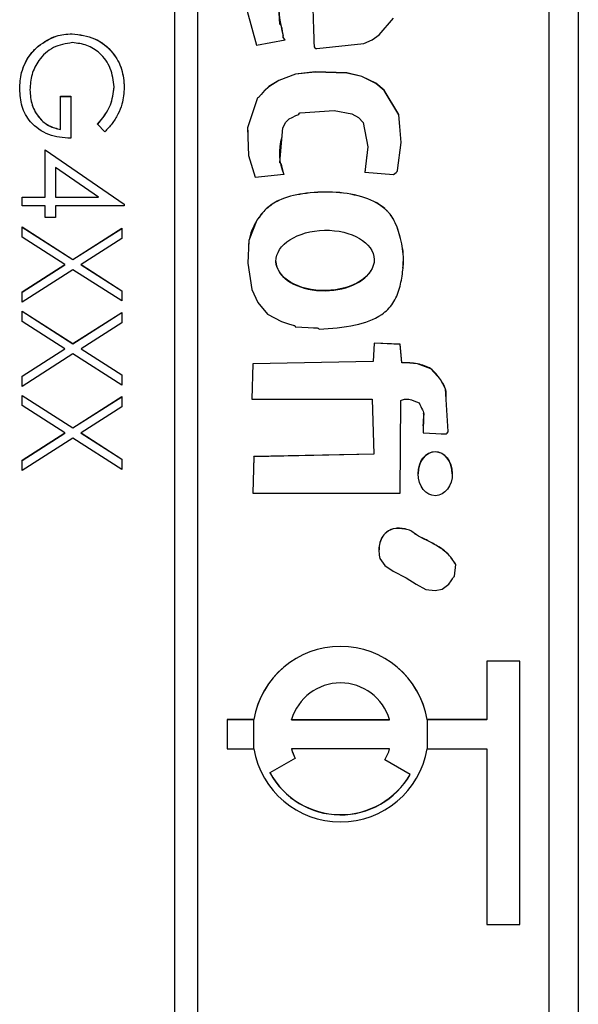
# Model space of a CAD drawing. Header units: millimetres. Extents: x 446 to 2194, y 292 to 1631.
# Tile 18 of 28: x 1039 to 1048, y 1003 to 1019. Entities that reach past the tile are written whole.
import ezdxf

# ---------------------------------------------------------------- set-up
doc = ezdxf.new("R2010")
doc.units = ezdxf.units.MM

msp = doc.modelspace()

# ---------------------------------------------------------------- linework, layer by layer
at = {"color": 7, "linetype": 'Continuous', "lineweight": 25}
for p, q in [((1048.17, 1028.899), (1048.17, 981.889)), ((1041.27, 1028.492), (1041.27, 968.506)), ((1041.67, 968.506), (1041.67, 1028.492)), ((1047.67, 970.506), (1047.67, 1026.493)), ((1039.521, 1019.21), (1039.521, 1019.212)), ((1042.674, 1019.016), (1043.164, 1019.11)), ((1043.126, 1019.157), (1043.126, 1019.154)), ((1038.948, 1019.002), (1038.948, 1019.004)), ((1038.801, 1018.252), (1038.801, 1018.254)), ((1040.239, 1018.301), (1040.239, 1018.303)), ((1039.324, 1018.145), (1039.498, 1018.145)), ((1039.324, 1017.578), (1039.324, 1018.145)), ((1039.324, 1018.142), (1039.498, 1018.142)), ((1039.498, 1018.145), (1039.498, 1017.426)), ((1039.324, 1017.576), (1039.324, 1017.578)), ((1040.08, 1017.535), (1039.956, 1017.665)), ((1039.062, 1016.423), (1039.062, 1017.229)), ((1039.062, 1017.229), (1040.414, 1016.302)), ((1039.062, 1017.227), (1040.414, 1016.3)), ((1044.56, 1017.146), (1044.522, 1016.844)), ((1039.975, 1016.423), (1039.237, 1016.93)), ((1039.237, 1016.93), (1039.237, 1016.423)), ((1042.649, 1016.763), (1043.139, 1016.812)), ((1044.522, 1016.847), (1045.014, 1016.806)), ((1038.67, 1016.423), (1039.062, 1016.423)), ((1038.67, 1016.271), (1038.67, 1016.423)), ((1038.67, 1016.421), (1039.062, 1016.421)), ((1039.062, 1016.421), (1039.062, 1016.423)), ((1039.237, 1016.423), (1039.975, 1016.423)), ((1039.237, 1016.421), (1039.237, 1016.423)), ((1039.237, 1016.421), (1039.975, 1016.421)), ((1039.975, 1016.421), (1039.975, 1016.423)), ((1039.062, 1016.271), (1038.67, 1016.271)), ((1039.062, 1016.075), (1039.062, 1016.271)), ((1039.237, 1016.271), (1039.237, 1016.075)), ((1040.414, 1016.271), (1039.237, 1016.271)), ((1040.414, 1016.302), (1040.414, 1016.271)), ((1039.237, 1016.075), (1039.062, 1016.075)), ((1038.67, 1015.911), (1039.537, 1015.356)), ((1038.67, 1015.735), (1038.67, 1015.911)), ((1038.67, 1015.909), (1039.537, 1015.354)), ((1039.537, 1015.356), (1040.37, 1015.889)), ((1039.537, 1015.354), (1040.37, 1015.887)), ((1040.37, 1015.889), (1040.37, 1015.713)), ((1042.678, 1016.025), (1042.678, 1016.027)), ((1039.4, 1015.268), (1038.67, 1015.735)), ((1040.37, 1015.713), (1039.675, 1015.268)), ((1038.67, 1014.802), (1039.4, 1015.268)), ((1038.67, 1014.799), (1039.4, 1015.266)), ((1039.4, 1015.266), (1039.4, 1015.268)), ((1039.537, 1015.354), (1039.537, 1015.356)), ((1039.675, 1015.268), (1040.37, 1014.823)), ((1039.675, 1015.266), (1039.675, 1015.268)), ((1039.675, 1015.266), (1040.37, 1014.821)), ((1039.537, 1015.18), (1038.67, 1014.626)), ((1040.37, 1014.647), (1039.537, 1015.18)), ((1038.67, 1014.626), (1038.67, 1014.802)), ((1040.37, 1014.823), (1040.37, 1014.647)), ((1038.67, 1014.473), (1039.537, 1013.918)), ((1038.67, 1014.297), (1038.67, 1014.473)), ((1038.67, 1014.471), (1039.537, 1013.916)), ((1039.537, 1013.918), (1040.37, 1014.451)), ((1039.537, 1013.916), (1040.37, 1014.449)), ((1040.37, 1014.451), (1040.37, 1014.275)), ((1039.4, 1013.83), (1038.67, 1014.297)), ((1040.37, 1014.275), (1039.675, 1013.83)), ((1039.537, 1013.916), (1039.537, 1013.918)), ((1044.682, 1013.926), (1044.663, 1013.614)), ((1044.682, 1013.924), (1044.663, 1013.611)), ((1045.129, 1013.908), (1044.682, 1013.926)), ((1044.682, 1013.924), (1044.682, 1013.926)), ((1045.129, 1013.906), (1044.682, 1013.924)), ((1045.154, 1013.596), (1045.129, 1013.908)), ((1045.129, 1013.906), (1045.129, 1013.908)), ((1045.154, 1013.593), (1045.129, 1013.906)), ((1038.67, 1013.363), (1039.4, 1013.83)), ((1038.67, 1013.361), (1039.4, 1013.828)), ((1039.537, 1013.742), (1038.67, 1013.187)), ((1039.4, 1013.828), (1039.4, 1013.83)), ((1040.37, 1013.209), (1039.537, 1013.742)), ((1039.675, 1013.83), (1040.37, 1013.385)), ((1039.675, 1013.828), (1039.675, 1013.83)), ((1039.675, 1013.828), (1040.37, 1013.383)), ((1042.61, 1013.573), (1042.593, 1012.971)), ((1042.61, 1013.571), (1042.593, 1012.971)), ((1044.663, 1013.614), (1042.61, 1013.573)), ((1044.663, 1013.611), (1042.61, 1013.571)), ((1042.61, 1013.571), (1042.61, 1013.573)), ((1044.663, 1013.611), (1044.663, 1013.614)), ((1045.154, 1013.593), (1045.154, 1013.596)), ((1038.67, 1013.187), (1038.67, 1013.363)), ((1040.37, 1013.385), (1040.37, 1013.209)), ((1038.67, 1013.035), (1039.537, 1012.48)), ((1038.67, 1012.859), (1038.67, 1013.035)), ((1038.67, 1013.033), (1039.537, 1012.478)), ((1039.4, 1012.392), (1038.67, 1012.859)), ((1039.537, 1012.48), (1040.37, 1013.013)), ((1039.537, 1012.478), (1040.37, 1013.011)), ((1040.37, 1013.013), (1040.37, 1012.837)), ((1042.593, 1012.971), (1044.646, 1012.967)), ((1044.646, 1012.967), (1044.677, 1012.03)), ((1045.129, 1011.365), (1045.137, 1012.949)), ((1040.37, 1012.837), (1039.675, 1012.392)), ((1045.526, 1012.725), (1045.526, 1012.728)), ((1038.67, 1011.925), (1039.4, 1012.392)), ((1038.67, 1011.923), (1039.4, 1012.39)), ((1039.4, 1012.39), (1039.4, 1012.392)), ((1039.537, 1012.478), (1039.537, 1012.48)), ((1039.675, 1012.392), (1040.37, 1011.947)), ((1039.675, 1012.39), (1039.675, 1012.392)), ((1039.675, 1012.39), (1040.37, 1011.945)), ((1039.537, 1012.304), (1038.67, 1011.749)), ((1040.37, 1011.771), (1039.537, 1012.304)), ((1044.677, 1012.03), (1042.624, 1011.99)), ((1044.677, 1012.028), (1042.624, 1011.987)), ((1044.677, 1012.028), (1044.677, 1012.03)), ((1038.67, 1011.749), (1038.67, 1011.925)), ((1040.37, 1011.947), (1040.37, 1011.771)), ((1042.624, 1011.99), (1042.608, 1011.365)), ((1042.624, 1011.987), (1042.608, 1011.365)), ((1042.624, 1011.987), (1042.624, 1011.99)), ((1045.432, 1011.699), (1045.432, 1011.696)), ((1046.018, 1011.693), (1046.018, 1011.695)), ((1042.608, 1011.365), (1045.129, 1011.365)), ((1047.17, 1008.497), (1046.608, 1008.497)), ((1046.608, 1008.497), (1046.608, 1007.497)), ((1047.17, 1008.495), (1046.608, 1008.495)), ((1047.17, 1003.998), (1047.17, 1008.497)), ((1042.17, 1007.497), (1042.17, 1006.997)), ((1042.629, 1007.497), (1042.17, 1007.497)), ((1042.629, 1007.495), (1042.17, 1007.495)), ((1042.629, 1007.495), (1042.629, 1007.497)), ((1043.269, 1007.497), (1044.946, 1007.497)), ((1043.269, 1007.495), (1043.269, 1007.497)), ((1043.269, 1007.495), (1044.946, 1007.495)), ((1044.946, 1007.495), (1044.946, 1007.497)), ((1046.608, 1007.497), (1045.587, 1007.497)), ((1045.587, 1007.495), (1045.587, 1007.497)), ((1046.608, 1007.495), (1045.587, 1007.495)), ((1046.608, 1007.495), (1046.608, 1007.497)), ((1042.17, 1006.997), (1042.629, 1006.997)), ((1044.946, 1006.997), (1043.269, 1006.997)), ((1043.269, 1006.995), (1043.269, 1006.997)), ((1044.946, 1006.995), (1044.946, 1006.997)), ((1045.587, 1006.997), (1046.608, 1006.997)), ((1046.608, 1006.997), (1046.608, 1003.998)), ((1043.336, 1006.835), (1042.902, 1006.585)), ((1045.298, 1006.56), (1044.865, 1006.81)), ((1042.902, 1006.583), (1042.902, 1006.585)), ((1045.298, 1006.558), (1045.298, 1006.56)), ((1046.608, 1003.998), (1047.17, 1003.998))]:
    msp.add_line(p, q, dxfattribs=at)
at = {"color": 8, "linetype": 'Continuous', "lineweight": 25}
for p, q in [((1042.629, 1006.997), (1042.629, 1007.495)), ((1045.587, 1007.495), (1045.587, 1006.997))]:
    msp.add_line(p, q, dxfattribs=at)
at = {"color": 7, "linetype": 'Continuous', "lineweight": 25, "flags": 128}
for points in [[(1043.164, 1019.11), (1043.129, 1019.145), (1043.126, 1019.152), (1043.126, 1019.159), (1043.127, 1019.185), (1043.119, 1019.254), (1043.108, 1019.304), (1043.101, 1019.331), (1043.098, 1019.344), (1043.095, 1019.355), (1043.09, 1019.361), (1043.083, 1019.365), (1043.075, 1019.371), (1043.073, 1019.374), (1043.072, 1019.375), (1043.072, 1019.376), (1043.072, 1019.376), (1043.072, 1019.377), (1043.072, 1019.377), (1043.072, 1019.377), (1043.072, 1019.377), (1043.072, 1019.377), (1043.048, 1019.761)], [(1042.512, 1019.595), (1042.674, 1019.016)], [(1043.637, 1019.65), (1043.646, 1019.287), (1043.651, 1019.128), (1043.653, 1019.058), (1043.656, 1019.003), (1043.66, 1018.987), (1043.67, 1018.973), (1043.687, 1018.961), (1043.694, 1018.959), (1043.698, 1018.958), (1043.699, 1018.958), (1043.7, 1018.958), (1043.7, 1018.958), (1043.7, 1018.958), (1043.701, 1018.958), (1043.701, 1018.958), (1043.701, 1018.958), (1043.701, 1018.958), (1044.507, 1019.048), (1044.647, 1019.11), (1044.769, 1019.191), (1045.011, 1019.48)], [(1045.014, 1016.806), (1045.057, 1016.841), (1045.073, 1016.858), (1045.077, 1016.866), (1045.079, 1016.87), (1045.08, 1016.872), (1045.08, 1016.873), (1045.08, 1016.874), (1045.08, 1016.874), (1045.08, 1016.874), (1045.08, 1016.874), (1045.08, 1016.874), (1045.143, 1017.356), (1045.103, 1017.831), (1044.853, 1018.246), (1044.712, 1018.365), (1044.474, 1018.483), (1044.215, 1018.543), (1043.676, 1018.56), (1043.339, 1018.521), (1043.051, 1018.415), (1042.881, 1018.309), (1042.809, 1018.24), (1042.751, 1018.175), (1042.704, 1018.124), (1042.691, 1018.112), (1042.685, 1018.107), (1042.683, 1018.104), (1042.682, 1018.103), (1042.682, 1018.102), (1042.682, 1018.102), (1042.682, 1018.102), (1042.682, 1018.102), (1042.682, 1018.102), (1042.682, 1018.102), (1042.682, 1018.102), (1042.521, 1017.604), (1042.536, 1017.131), (1042.649, 1016.763)], [(1045.12, 1017.627), (1045.103, 1017.829), (1044.853, 1018.244), (1044.712, 1018.363), (1044.474, 1018.48), (1044.215, 1018.541), (1043.676, 1018.558), (1043.339, 1018.519), (1043.051, 1018.413), (1042.881, 1018.307), (1042.809, 1018.238), (1042.751, 1018.173), (1042.704, 1018.122), (1042.691, 1018.11), (1042.685, 1018.105), (1042.683, 1018.102), (1042.682, 1018.101), (1042.682, 1018.1), (1042.682, 1018.1), (1042.682, 1018.1), (1042.682, 1018.1), (1042.682, 1018.1), (1042.682, 1018.1), (1042.682, 1018.1), (1042.521, 1017.602), (1042.523, 1017.533)], [(1043.139, 1016.812), (1043.115, 1016.912), (1043.104, 1016.956), (1043.098, 1016.975), (1043.093, 1016.99), (1043.088, 1016.996), (1043.081, 1017.001), (1043.073, 1017.006), (1043.071, 1017.009), (1043.071, 1017.011), (1043.071, 1017.012), (1043.071, 1017.012), (1043.071, 1017.012), (1043.071, 1017.012), (1043.071, 1017.012), (1043.071, 1017.012), (1043.071, 1017.012), (1043.12, 1017.604), (1043.174, 1017.699), (1043.23, 1017.757), (1043.279, 1017.784), (1043.346, 1017.815), (1043.376, 1017.828), (1043.398, 1017.84), (1043.409, 1017.853), (1043.414, 1017.86), (1043.417, 1017.862), (1043.419, 1017.863), (1043.42, 1017.863), (1043.42, 1017.863), (1043.42, 1017.863), (1043.42, 1017.863), (1043.42, 1017.863), (1043.42, 1017.863), (1043.42, 1017.863), (1043.997, 1017.901), (1044.301, 1017.844), (1044.416, 1017.782), (1044.493, 1017.694), (1044.577, 1017.281), (1044.522, 1016.847)], [(1042.678, 1016.027), (1042.543, 1015.679), (1042.523, 1015.293), (1042.592, 1014.842), (1042.693, 1014.622), (1042.858, 1014.424), (1043.1, 1014.296), (1043.22, 1014.257), (1043.275, 1014.24), (1043.299, 1014.232), (1043.31, 1014.229), (1043.319, 1014.226), (1043.325, 1014.222), (1043.33, 1014.214), (1043.335, 1014.207), (1043.338, 1014.205), (1043.34, 1014.204), (1043.34, 1014.204), (1043.341, 1014.204), (1043.341, 1014.204), (1043.341, 1014.204), (1043.341, 1014.204), (1043.341, 1014.204), (1043.341, 1014.204), (1043.554, 1014.194), (1043.647, 1014.191), (1043.688, 1014.188), (1043.706, 1014.187), (1043.72, 1014.185), (1043.727, 1014.182), (1043.733, 1014.176), (1043.743, 1014.163)], [(1045.521, 1012.394), (1045.734, 1012.381), (1045.827, 1012.376), (1045.868, 1012.375), (1045.901, 1012.375), (1045.916, 1012.38), (1045.93, 1012.39), (1045.941, 1012.406), (1045.944, 1012.414), (1045.945, 1012.418), (1045.945, 1012.419), (1045.945, 1012.42), (1045.945, 1012.42), (1045.945, 1012.42), (1045.945, 1012.42), (1045.945, 1012.42), (1045.945, 1012.42), (1045.945, 1012.42), (1045.902, 1013.144), (1045.814, 1013.306), (1045.651, 1013.489), (1045.425, 1013.574), (1045.154, 1013.596)], [(1044.782, 1010.246), (1044.865, 1010.126), (1045.005, 1010.031), (1045.231, 1009.916), (1045.401, 1009.81), (1045.567, 1009.718), (1045.724, 1009.7), (1045.846, 1009.726), (1045.956, 1009.811), (1046, 1009.869), (1046.019, 1009.898), (1046.034, 1009.923), (1046.046, 1009.934), (1046.053, 1009.94), (1046.055, 1009.943), (1046.056, 1009.944), (1046.056, 1009.945), (1046.056, 1009.945), (1046.056, 1009.945), (1046.056, 1009.945), (1046.056, 1009.945), (1046.056, 1009.945), (1046.056, 1009.945), (1046.077, 1010.146)]]:
    msp.add_lwpolyline(points, dxfattribs=at)
at = {"color": 7, "linetype": 'Continuous', "lineweight": 25}
for centre, radius, start, end in [((1045.108, 1019.735), 2.056, 175.6432, 195.6127), ((1043.967, 1017.171), 0.903, 162.4267, 203.5355), ((1044.108, 1007.247), 1.5, 9.6052, 170.3948), ((1044.108, 1007.245), 1.5, 9.6052, 170.3948), ((1044.108, 1007.247), 0.875, 16.6127, 163.3873), ((1044.108, 1007.248), 1.5, 189.6052, 350.3948), ((1044.107, 1007.247), 0.875, 196.6053, 208.0864), ((1044.107, 1007.245), 0.875, 196.6053, 208.0864), ((1044.108, 1007.247), 0.875, 329.994, 343.3946), ((1044.108, 1007.245), 0.875, 329.994, 343.3946), ((1044.108, 1007.248), 1.375, 208.7896, 329.9895), ((1044.108, 1007.245), 1.375, 208.7896, 329.9895)]:
    msp.add_arc(centre, radius, start, end, dxfattribs=at)
for centre, major_axis, ratio in [((1043.844, 1015.34), (0.839, 0.016), 0.614234), ((1045.725, 1011.697), (-0.003, 0.377), 0.776229)]:
    msp.add_ellipse(centre, major_axis=major_axis, ratio=ratio, dxfattribs=at)
for centre, major_axis, ratio, start_param, end_param in [((1043.844, 1015.338), (0.839, 0.016), 0.614234, 3.141602, 5.912127), ((1045.725, 1011.695), (-0.003, 0.377), 0.776229, 4.70162, 7.843212)]:
    msp.add_ellipse(centre, major_axis=major_axis, ratio=ratio, start_param=start_param, end_param=end_param, dxfattribs=at)
for points, knots in [([(1038.948, 1019.004), (1039.045, 1019.071), (1039.219, 1019.191), (1039.428, 1019.206), (1039.521, 1019.212)], [0, 0, 0, 0, 0.5593165, 1, 1, 1, 1]), ([(1038.948, 1019.002), (1039.045, 1019.069), (1039.219, 1019.189), (1039.428, 1019.204), (1039.521, 1019.21)], [0, 0, 0, 0, 0.559317, 1, 1, 1, 1]), ([(1039.521, 1019.212), (1039.654, 1019.196), (1039.92, 1019.162), (1040.219, 1018.918), (1040.388, 1018.613), (1040.405, 1018.403), (1040.414, 1018.298)], [0, 0, 0, 0, 0.27959, 0.559072, 0.779411, 1, 1, 1, 1]), ([(1039.521, 1019.21), (1039.654, 1019.193), (1039.92, 1019.16), (1040.219, 1018.915), (1040.388, 1018.611), (1040.405, 1018.401), (1040.414, 1018.296)], [0, 0, 0, 0, 0.2795897, 0.5590718, 0.7794111, 1, 1, 1, 1]), ([(1038.627, 1018.268), (1038.632, 1018.362), (1038.641, 1018.518), (1038.718, 1018.721), (1038.814, 1018.878), (1038.903, 1018.962), (1038.948, 1019.004)], [0, 0, 0, 0, 0.339789, 0.559872, 0.779908, 1, 1, 1, 1]), ([(1038.627, 1018.265), (1038.632, 1018.36), (1038.641, 1018.515), (1038.718, 1018.719), (1038.814, 1018.876), (1038.903, 1018.96), (1038.948, 1019.002)], [0, 0, 0, 0, 0.339789, 0.559872, 0.779908, 1, 1, 1, 1]), ([(1039.528, 1019.06), (1039.415, 1019.042), (1039.19, 1019.008), (1038.953, 1018.782), (1038.822, 1018.52), (1038.808, 1018.343), (1038.801, 1018.254)], [0, 0, 0, 0, 0.279061, 0.558584, 0.779236, 1, 1, 1, 1]), ([(1040.239, 1018.303), (1040.226, 1018.411), (1040.2, 1018.626), (1040.019, 1018.877), (1039.781, 1019.031), (1039.612, 1019.05), (1039.528, 1019.06)], [0, 0, 0, 0, 0.279847, 0.559555, 0.779847, 1, 1, 1, 1]), ([(1039.498, 1017.426), (1039.37, 1017.436), (1039.114, 1017.457), (1038.811, 1017.672), (1038.647, 1017.966), (1038.633, 1018.167), (1038.627, 1018.268)], [0, 0, 0, 0, 0.280351, 0.559367, 0.779371, 1, 1, 1, 1]), ([(1038.801, 1018.254), (1038.808, 1018.167), (1038.821, 1017.991), (1038.947, 1017.776), (1039.122, 1017.627), (1039.257, 1017.594), (1039.324, 1017.578)], [0, 0, 0, 0, 0.280254, 0.559912, 0.779941, 1, 1, 1, 1]), ([(1038.801, 1018.252), (1038.808, 1018.164), (1038.821, 1017.989), (1038.947, 1017.774), (1039.122, 1017.625), (1039.257, 1017.592), (1039.324, 1017.576)], [0, 0, 0, 0, 0.280254, 0.559912, 0.779941, 1, 1, 1, 1]), ([(1039.956, 1017.665), (1040.042, 1017.77), (1040.197, 1017.958), (1040.226, 1018.198), (1040.239, 1018.303)], [0, 0, 0, 0, 0.55984, 1, 1, 1, 1]), ([(1039.956, 1017.663), (1040.042, 1017.768), (1040.197, 1017.956), (1040.226, 1018.196), (1040.239, 1018.301)], [0, 0, 0, 0, 0.5598397, 1, 1, 1, 1]), ([(1040.414, 1018.298), (1040.407, 1018.201), (1040.395, 1018.041), (1040.309, 1017.833), (1040.208, 1017.673), (1040.123, 1017.581), (1040.08, 1017.535)], [0, 0, 0, 0, 0.339527, 0.559586, 0.779731, 1, 1, 1, 1]), ([(1043.743, 1014.163), (1043.95, 1014.178), (1044.318, 1014.206), (1044.766, 1014.354), (1045.021, 1014.6), (1045.125, 1014.864), (1045.173, 1015.134), (1045.194, 1015.437), (1045.132, 1015.745), (1045.047, 1016.002), (1044.951, 1016.14), (1044.902, 1016.188), (1044.88, 1016.209), (1044.87, 1016.218), (1044.866, 1016.222), (1044.864, 1016.224), (1044.863, 1016.224), (1044.863, 1016.225), (1044.863, 1016.225), (1044.752, 1016.323), (1044.453, 1016.456), (1043.971, 1016.522), (1043.491, 1016.496), (1043.098, 1016.407), (1042.83, 1016.233), (1042.728, 1016.096), (1042.678, 1016.027)], [0, 0, 0, 0, 0.113209, 0.201601, 0.250415, 0.301493, 0.3534, 0.400591, 0.46626, 0.52384, 0.546775, 0.556954, 0.561411, 0.563364, 0.564221, 0.564597, 0.564763, 0.564836, 0.564868, 0.564893, 0.645341, 0.737242, 0.829297, 0.907013, 0.953889, 1, 1, 1, 1]), ([(1045.173, 1015.206), (1045.178, 1015.271), (1045.194, 1015.456), (1045.131, 1015.743), (1045.047, 1016), (1044.951, 1016.137), (1044.902, 1016.186), (1044.88, 1016.207), (1044.87, 1016.216), (1044.866, 1016.22), (1044.864, 1016.222), (1044.863, 1016.222), (1044.863, 1016.223), (1044.863, 1016.223), (1044.752, 1016.32), (1044.453, 1016.454), (1043.971, 1016.52), (1043.491, 1016.494), (1043.098, 1016.405), (1042.83, 1016.231), (1042.728, 1016.093), (1042.678, 1016.025)], [0, 0, 0, 0, 0.05586, 0.159296, 0.249991, 0.286117, 0.30215, 0.309171, 0.312246, 0.313596, 0.314189, 0.31445, 0.314564, 0.314615, 0.314655, 0.441369, 0.586124, 0.731123, 0.853535, 0.927369, 1, 1, 1, 1]), ([(1042.678, 1016.025), (1042.618, 1015.912), (1042.54, 1015.764), (1042.537, 1015.6), (1042.537, 1015.561)], [0, 0, 0, 0, 0.763464, 1, 1, 1, 1]), ([(1045.912, 1012.965), (1045.915, 1013.026), (1045.92, 1013.149), (1045.803, 1013.322), (1045.668, 1013.507), (1045.414, 1013.586), (1045.244, 1013.591), (1045.154, 1013.593)], [0, 0, 0, 0, 0.158159, 0.3221, 0.541495, 0.757289, 1, 1, 1, 1]), ([(1045.137, 1012.949), (1045.157, 1012.956), (1045.201, 1012.972), (1045.312, 1012.97), (1045.392, 1012.933), (1045.45, 1012.907)], [0, 0, 0, 0, 0.199081, 0.426805, 1, 1, 1, 1]), ([(1045.45, 1012.907), (1045.468, 1012.866), (1045.493, 1012.812), (1045.536, 1012.731), (1045.511, 1012.595), (1045.517, 1012.48), (1045.521, 1012.394)], [0, 0, 0, 0, 0.254867, 0.341367, 0.507922, 1, 1, 1, 1]), ([(1045.525, 1012.725), (1045.525, 1012.701), (1045.523, 1012.615), (1045.522, 1012.529), (1045.522, 1012.467)], [0, 0, 0, 0, 0.2820154, 1, 1, 1, 1]), ([(1046.077, 1010.146), (1046.032, 1010.214), (1045.943, 1010.349), (1045.745, 1010.475), (1045.566, 1010.572), (1045.419, 1010.634), (1045.33, 1010.714), (1045.251, 1010.747), (1045.178, 1010.757), (1045.115, 1010.765), (1045.015, 1010.765), (1044.896, 1010.718), (1044.809, 1010.606), (1044.769, 1010.49), (1044.756, 1010.366), (1044.773, 1010.286), (1044.782, 1010.246)], [0, 0, 0, 0, 0.127527, 0.252262, 0.364104, 0.452112, 0.502009, 0.551538, 0.585124, 0.618565, 0.651733, 0.743689, 0.806528, 0.870984, 0.93641, 1, 1, 1, 1]), ([(1046.077, 1010.144), (1046.032, 1010.212), (1045.943, 1010.347), (1045.745, 1010.472), (1045.566, 1010.57), (1045.419, 1010.632), (1045.33, 1010.712), (1045.251, 1010.745), (1045.178, 1010.755), (1045.115, 1010.763), (1045.015, 1010.762), (1044.896, 1010.716), (1044.81, 1010.604), (1044.769, 1010.493), (1044.766, 1010.417), (1044.764, 1010.381)], [0, 0, 0, 0, 0.137573, 0.272135, 0.392787, 0.487728, 0.541556, 0.594987, 0.631219, 0.667295, 0.703075, 0.802275, 0.870064, 0.939598, 1, 1, 1, 1])]:
    msp.add_open_spline(points, degree=3, knots=knots, dxfattribs=at)

doc.saveas('drawing.dxf')
